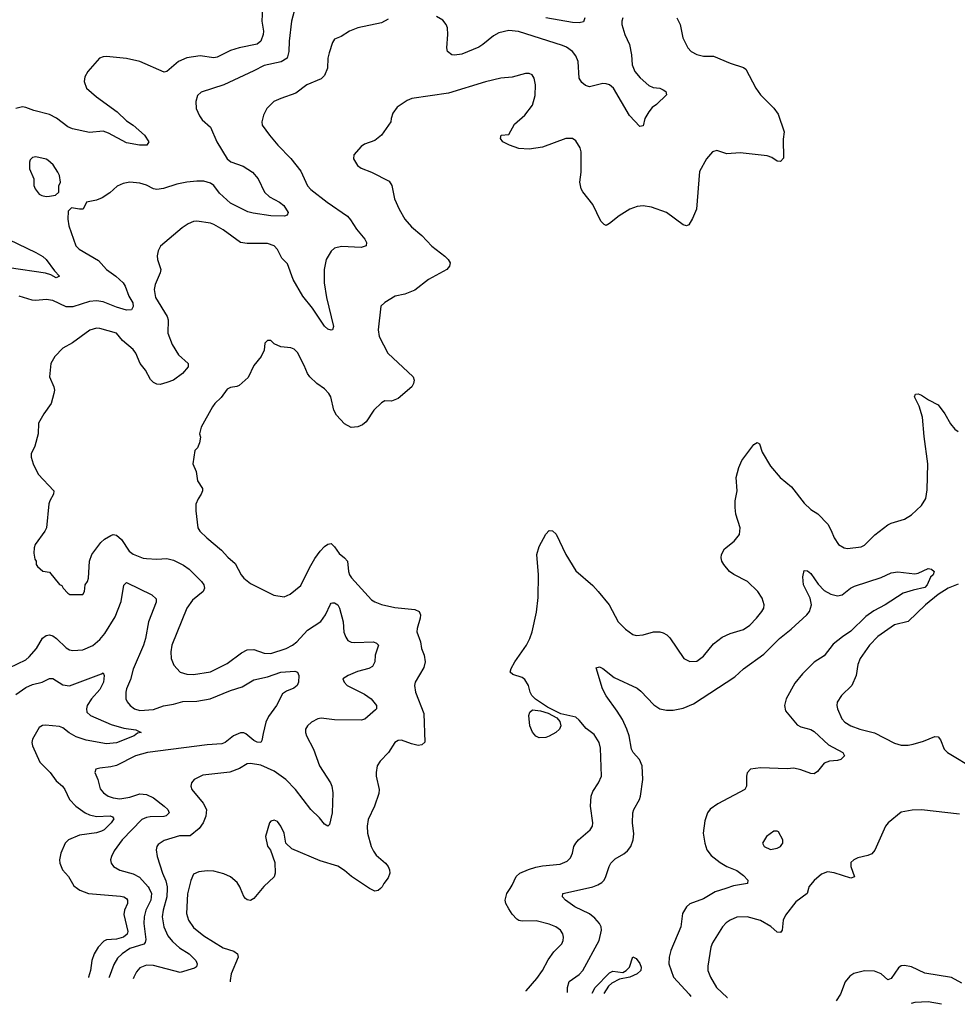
# Model space of a CAD drawing. Header units: inches. Extents: x 1843162 to 1959474, y 907081 to 1016326.
# Tile 12 of 256: x 1870713 to 1876304, y 909309 to 915179. Entities that reach past the tile are written whole.
import ezdxf

# ---------------------------------------------------------------- set-up
doc = ezdxf.new("R2010")
doc.units = ezdxf.units.IN
doc.header["$MEASUREMENT"] = 0
doc.layers.add('B8970', color=7, linetype='Continuous')
doc.layers.add('B8971', color=7, linetype='Continuous')

msp = doc.modelspace()

# ---------------------------------------------------------------- linework, layer by layer
at = {"layer": 'B8970', "color": 5}
for points, elevation in [([(1871057.8, 910000), (1871072.2, 909990), (1871122.8, 909970), (1871314, 909954), (1871334.4, 909950), (1871350, 909938.9), (1871356.2, 909930), (1871355.4, 909910), (1871338.5, 909870), (1871334.8, 909845.2), (1871357.8, 909742.2), (1871353.8, 909726.2), (1871331.6, 909708.4), (1871290, 909697.6), (1871230, 909693), (1871215, 909685), (1871180.9, 909650), (1871157.6, 909610), (1871143.5, 909570), (1871134.4, 909510), (1871122.5, 909470), (1871122.3, 909469.7)], 620), ([(1871484.4, 910000), (1871499.3, 909970), (1871495, 909930), (1871465.5, 909870), (1871454.2, 909830), (1871452.7, 909790), (1871464.6, 909695.4), (1871462, 909678), (1871452.3, 909667.7), (1871370, 909641.7), (1871324.2, 909610), (1871295.8, 909584.2), (1871273.5, 909546.5), (1871246.1, 909470), (1871243.5, 909465.9)], 640), ([(1871592.2, 910000), (1871591, 909950), (1871569.1, 909870), (1871563.1, 909830), (1871572.1, 909770), (1871597.2, 909717.2), (1871623.2, 909683.2), (1871666.5, 909646.5), (1871723.6, 909610), (1871764, 909570), (1871771.5, 909550), (1871767.1, 909532.9), (1871755.5, 909524.5), (1871670, 909497.7), (1871510, 909539.9), (1871470, 909541.5), (1871430, 909526.2), (1871410, 909503), (1871393.7, 909470), (1871390.1, 909461.3)], 660), ([(1871721.2, 910000), (1871712.9, 909967.1), (1871707.7, 909850), (1871720.2, 909810), (1871750, 909766.5), (1871810, 909717.3), (1871926.4, 909646.4), (1871990, 909626.7), (1872011.7, 909610), (1872016.1, 909590), (1871974.4, 909490), (1871967.2, 909450), (1871967.4, 909443)], 680), ([(1872159.8, 910000), (1872110, 909939.1), (1872090, 909928.6), (1872070, 909932.6), (1872060.4, 909940.4), (1872050, 909951.8), (1872029.8, 910000)], 680), ([(1872863.6, 910000), (1872850, 909987), (1872830, 909983.6), (1872810, 909992.8), (1872799, 910000)], 680), ([(1873732.2, 909387.3), (1873733.5, 909390), (1873797.3, 909462.7), (1873829.8, 909510), (1873864.9, 909575.1), (1873898.8, 909621.2), (1873946, 909670), (1873953, 909690), (1873956.3, 909710), (1873951.6, 909730), (1873938.4, 909750), (1873910, 909770.9), (1873870, 909787.6), (1873793, 909807), (1873710, 909803.9), (1873690, 909808.6), (1873677.2, 909817.2), (1873650, 909846.6), (1873630, 909878.3), (1873612.7, 909910), (1873607.9, 909930), (1873617.6, 909970), (1873637.2, 910000)], 680), ([(1873979.2, 909379.5), (1873978.6, 909410), (1873990, 909444.9), (1874050, 909486.7), (1874071.6, 909510), (1874169, 909690), (1874181.7, 909750), (1874179.8, 909770), (1874170.9, 909790.9), (1874142.3, 909822.3), (1874110, 909848.3), (1874022.6, 909890), (1873968, 909930), (1873949.6, 909950), (1873952.7, 909970), (1874087.6, 910000)], 660), ([(1874922.8, 910000), (1874860.5, 909979.5), (1874790, 909937.1), (1874710, 909907.7), (1874688.5, 909890), (1874665.1, 909850), (1874655.6, 909770), (1874595.8, 909630), (1874585.1, 909590), (1874584, 909550), (1874611.9, 909470), (1874705, 909370), (1874714.3, 909356.2)], 660), ([(1875416.6, 910000), (1875408, 909970), (1875340.8, 909919.2), (1875279.3, 909840.7), (1875266.4, 909810), (1875258.9, 909750), (1875250, 909736.2), (1875230, 909739.7), (1875192.4, 909772.4), (1875130, 909807.9), (1875050.4, 909829.6), (1874990, 909827.6), (1874950, 909811.2), (1874925.9, 909794.1), (1874904.4, 909770), (1874845, 909675), (1874833.8, 909650), (1874815.6, 909535.6), (1874816.5, 909510), (1874831.8, 909470), (1874868.9, 909410), (1874931.7, 909350), (1874932.9, 909349.3)], 680), ([(1874127.6, 909374.8), (1874144.8, 909410), (1874230, 909496.4), (1874250, 909507.3), (1874310, 909498), (1874330, 909511.3), (1874349.2, 909530.8), (1874370, 909592), (1874390, 909582), (1874410, 909551.3), (1874418, 909530), (1874416.3, 909510), (1874394.8, 909490), (1874351, 909470), (1874290, 909459), (1874244.1, 909435.9), (1874223.1, 909416.9), (1874195.7, 909372.6)], 640), ([(1876330, 909436), (1876270, 909468.5), (1876110, 909495.5), (1876030, 909533.3), (1875990, 909540.3), (1875970, 909538), (1875953.7, 909526.3), (1875910, 909462.2), (1875890, 909454.3), (1875850, 909490.8), (1875810, 909506), (1875750, 909507.9), (1875687, 909493), (1875663, 909477), (1875636.2, 909443.8), (1875607, 909370), (1875581.7, 909328.8)], 720), ([(1876209.3, 909309), (1876130, 909324.1), (1876050, 909319.8), (1876029.6, 909314.7)], 740)]:
    msp.add_lwpolyline(points, dxfattribs=dict(at, elevation=elevation))
at = {"layer": 'B8971', "color": 5}
for points, elevation in [([(1872160.2, 915250), (1872157.8, 915170), (1872166.5, 915110), (1872165, 915090), (1872150.2, 915050), (1872130, 915033.3), (1872020.7, 915010), (1871970, 914994.4), (1871890, 914954.6), (1871870, 914952.2), (1871790, 914963), (1871710, 914951.6), (1871660.2, 914930), (1871590, 914869.8), (1871573.6, 914866.4), (1871430, 914930.4), (1871350, 914947.5), (1871230, 914959.3), (1871210, 914958), (1871188.2, 914950), (1871119.3, 914870), (1871102, 914838), (1871097.4, 914810), (1871111.8, 914770), (1871170, 914719), (1871294, 914630), (1871350, 914576), (1871390.5, 914550), (1871458, 914490), (1871482.8, 914450), (1871472, 914430), (1871428, 914430), (1871350, 914445.2), (1871242.1, 914502.1), (1871210, 914513.2), (1871130, 914505.2), (1871027.6, 914527.6), (1871000.2, 914540.2), (1870931.8, 914591.8), (1870890, 914612.6), (1870797.8, 914637.9), (1870750, 914656.1), (1870730, 914658.5), (1870690, 914649)], 620), ([(1872349.3, 915230), (1872332.9, 915170), (1872320.3, 915050), (1872318.6, 914990), (1872307, 914950), (1872271.7, 914928.3), (1872170, 914905.8), (1872110, 914873.3), (1871930, 914790.9), (1871794.2, 914745.8), (1871774, 914726), (1871763.7, 914690), (1871766, 914650), (1871786.1, 914606.1), (1871801.8, 914581.8), (1871850, 914538.4), (1871889.1, 914450), (1871950.3, 914350), (1871971.7, 914331.7), (1872045.5, 914305.4), (1872100.4, 914270), (1872134, 914230), (1872172.7, 914150), (1872203, 914123), (1872263, 914090), (1872288, 914070), (1872314, 914030), (1872307.1, 914012.9), (1872292.5, 914007.5), (1872210, 914009.9), (1872104.3, 914024.3), (1872073.7, 914033.7), (1871970, 914085), (1871904.4, 914144.4), (1871870, 914190.8), (1871850, 914204.1), (1871810, 914215.8), (1871770, 914217), (1871710.2, 914209.8), (1871650, 914198.9), (1871570, 914173.3), (1871530, 914165.7), (1871510, 914169.7), (1871470, 914192.8), (1871430, 914203.5), (1871370.3, 914209.6), (1871330, 914202.4), (1871294.7, 914185.3), (1871250, 914146.6), (1871204.2, 914115.8), (1871170, 914102.4), (1871112, 914090), (1871092, 914050), (1871069.4, 914049.4), (1871022, 914058), (1871002, 914038), (1870999.3, 913990), (1871005.3, 913950), (1871047.2, 913830), (1871068.4, 913810), (1871183.2, 913743.2), (1871230, 913689.2), (1871286.7, 913650), (1871330, 913610.3), (1871342.3, 913590), (1871363.6, 913530), (1871387.2, 913490), (1871390.4, 913469.6), (1871378.8, 913450), (1871350, 913447.4), (1871290, 913464.2), (1871210, 913497.3), (1871170, 913503), (1871130, 913497.9), (1871030, 913466.2), (1870990, 913467.4), (1870910, 913504.5), (1870870, 913510.5), (1870810, 913504.5), (1870787.2, 913507.2), (1870709.8, 913529.8)], 640), ([(1872910, 915182), (1872870, 915159.1), (1872730.2, 915129.8), (1872680.5, 915110), (1872630, 915078.9), (1872590, 915062.7), (1872577.3, 915042.7), (1872558.2, 914981.8), (1872551.3, 914950), (1872548.4, 914890), (1872530, 914845.7), (1872510, 914826), (1872424.9, 914790), (1872359.7, 914740.3), (1872270.3, 914709.7), (1872227.7, 914690), (1872186.7, 914650), (1872166.7, 914610), (1872157.1, 914570), (1872158, 914550), (1872202.4, 914490), (1872252.4, 914430), (1872330, 914350.4), (1872390, 914274.9), (1872430, 914187.6), (1872450, 914166.7), (1872547, 914090), (1872667.2, 914007.2), (1872686.2, 913986.2), (1872721.1, 913930), (1872770.2, 913870.2), (1872780.3, 913850), (1872779.1, 913830), (1872750, 913820.3), (1872632.7, 913827.3), (1872590, 913816.4), (1872570, 913798.3), (1872541.4, 913750), (1872528.5, 913688.5), (1872528.4, 913610), (1872541.7, 913521.7), (1872584.9, 913350), (1872578, 913330), (1872570, 913327.3), (1872550, 913334), (1872530, 913351.6), (1872458.6, 913458.6), (1872401.1, 913530), (1872344.1, 913630), (1872310, 913723.6), (1872277, 913757), (1872250, 913809.4), (1872230, 913829.6), (1872190, 913845.1), (1872070, 913845.3), (1872030, 913850.9), (1871925.5, 913925.5), (1871870, 913957.7), (1871850, 913965.7), (1871770, 913976.9), (1871750, 913975.4), (1871718.2, 913961.8), (1871682.6, 913937.4), (1871552.1, 913827.9), (1871538.8, 913801.2), (1871533, 913770), (1871534.9, 913750), (1871553.6, 913690), (1871550.1, 913670), (1871520.8, 913599.2), (1871514.1, 913570), (1871521.9, 913521.9), (1871591.4, 913410), (1871597.6, 913390), (1871597, 913310), (1871621.4, 913241.4), (1871660.6, 913180.6), (1871717.1, 913130), (1871717.6, 913110), (1871683.7, 913070), (1871630.4, 913030), (1871590, 913015.6), (1871550, 913004.4), (1871530, 913005.7), (1871510, 913015.8), (1871493.3, 913033.3), (1871462.2, 913090), (1871430.8, 913130), (1871405.3, 913190), (1871390, 913213.3), (1871326.3, 913266.3), (1871289.7, 913309.7), (1871190, 913338.3), (1871170, 913339.7), (1871131.7, 913328.3), (1871027, 913253), (1870970, 913220.7), (1870922, 913170), (1870898, 913130), (1870890.7, 913050), (1870917.3, 912990), (1870920.5, 912970), (1870917.1, 912950), (1870901.6, 912890), (1870856.4, 912830), (1870825.8, 912774.2), (1870823.1, 912710), (1870803.2, 912636.8), (1870781.3, 912590), (1870781.3, 912570), (1870792.4, 912530), (1870823.7, 912470), (1870917.1, 912370), (1870914.4, 912350), (1870892.2, 912310), (1870887.6, 912292.4), (1870872.7, 912150), (1870863, 912130), (1870805.5, 912050), (1870799.1, 912030), (1870798, 911998), (1870802.8, 911962.8), (1870811.3, 911950), (1870812, 911930), (1870819.6, 911919.6), (1870850, 911892), (1870890, 911884.7), (1870950, 911812), (1870964.7, 911804.7), (1870972, 911790), (1870999.6, 911759.6), (1871011.6, 911751.6), (1871090, 911752), (1871099, 911770), (1871104, 911810), (1871117.2, 911830), (1871122.7, 911850), (1871129.6, 911950), (1871142.4, 911990), (1871197.6, 912062.4), (1871218.4, 912081.6), (1871255.8, 912104.2), (1871270, 912108.8), (1871290, 912105.7), (1871319.3, 912079.3), (1871365.2, 912010), (1871390, 911991.8), (1871450, 911969.1), (1871470, 911965.8), (1871530, 911962.8), (1871590, 911967.5), (1871630, 911956.9), (1871690, 911926), (1871722.6, 911902.6), (1871796.9, 911830), (1871810.3, 911810), (1871814.9, 911790), (1871807.4, 911770), (1871742.7, 911717.3), (1871709.4, 911670.6), (1871620.3, 911450), (1871614.7, 911410), (1871615.3, 911370), (1871633, 911330), (1871670, 911288.5), (1871710, 911277), (1871750, 911275.3), (1871850, 911290.3), (1871950, 911340.8), (1872036.3, 911403.7), (1872070, 911421.8), (1872110, 911424.1), (1872170, 911402.8), (1872210, 911399.7), (1872302.4, 911430), (1872339.7, 911450), (1872365.7, 911470), (1872430, 911539), (1872509.2, 911590.8), (1872536.8, 911630), (1872565.9, 911694.1), (1872570, 911700.5), (1872578, 911702), (1872590, 911703.1), (1872610, 911690.3), (1872620.8, 911670), (1872642.5, 911590), (1872646.6, 911526.6), (1872657, 911497), (1872670, 911478.7), (1872690, 911468), (1872710, 911466), (1872822, 911470), (1872841.4, 911461.4), (1872852.4, 911450), (1872833.4, 911390), (1872830.3, 911349.7), (1872816.5, 911323.5), (1872794.8, 911310), (1872727.8, 911292.2), (1872671.5, 911268.5), (1872640.5, 911250), (1872648.2, 911230), (1872666, 911210), (1872770, 911157.4), (1872808.7, 911130), (1872840.3, 911090), (1872840.4, 911070), (1872835.6, 911064.4), (1872771.1, 911008.9), (1872750, 911002.2), (1872590, 911004.9), (1872510, 911014.8), (1872490, 911011.6), (1872452.2, 910990), (1872428.4, 910970), (1872416.4, 910950), (1872416.4, 910930), (1872423.1, 910910), (1872464.9, 910830), (1872501.3, 910730), (1872566.5, 910630), (1872574.3, 910610), (1872580.3, 910570), (1872576.1, 910450), (1872559.5, 910380.5), (1872551, 910370), (1872530, 910383.6), (1872500.4, 910420.4), (1872448.7, 910470), (1872358.2, 910590), (1872299.3, 910650), (1872230, 910698.9), (1872150, 910733.8), (1872090, 910745.1), (1872070, 910743.1), (1872024.6, 910715.4), (1871966.2, 910693.8), (1871804.1, 910675.9), (1871753, 910650), (1871737.1, 910630), (1871734, 910610), (1871740.3, 910590), (1871807.8, 910507.8), (1871826.5, 910470), (1871822.7, 910430), (1871806.8, 910390), (1871783.2, 910356.7), (1871730, 910312.5), (1871666.7, 910313.3), (1871573.8, 910286.2), (1871538.6, 910261.4), (1871530.3, 910250), (1871525.8, 910230), (1871532.6, 910190), (1871565, 910090), (1871584.5, 910044.5), (1871592.4, 910010), (1871592.2, 910000)], 660), ([(1874630.7, 915190), (1874650.5, 915150), (1874667.7, 915070), (1874698, 915010), (1874717.3, 914990), (1874750.3, 914970.3), (1874790, 914962), (1874850, 914962), (1874950, 914919.5), (1875030, 914892.7), (1875043.1, 914883.1), (1875102, 914770), (1875130.6, 914730), (1875210.3, 914650.4), (1875236.1, 914616.1), (1875272.4, 914510), (1875266.2, 914466.2), (1875266.8, 914353.2), (1875250, 914334), (1875230, 914336), (1875197.2, 914357.2), (1875170, 914367), (1875010, 914384.2), (1874930, 914378.4), (1874870, 914399.5), (1874844.9, 914390), (1874808, 914350), (1874766.1, 914273.9), (1874748.9, 914050), (1874725.7, 913994.3), (1874704, 913956), (1874690, 913949.2), (1874670, 913956), (1874569.5, 914029.5), (1874481.3, 914061.3), (1874430, 914069.7), (1874394.1, 914065.9), (1874350.3, 914049.7), (1874287.3, 914010), (1874230, 913962.7), (1874210, 913952.7), (1874197.5, 913957.5), (1874178.3, 913978.3), (1874130, 914077.2), (1874071.5, 914151.5), (1874062, 914170), (1874053.6, 914210), (1874060.5, 914270), (1874060.7, 914390), (1874054.5, 914414.5), (1874030, 914456), (1874009.6, 914469.6), (1873970, 914469.6), (1873830, 914419.3), (1873750, 914407.6), (1873689.8, 914409.8), (1873633.2, 914430), (1873594, 914450), (1873579.3, 914470), (1873584, 914490), (1873630, 914493.4), (1873663.2, 914556.8), (1873724.7, 914610), (1873771, 914670), (1873786.6, 914726.6), (1873789.4, 914789.4), (1873781.2, 914830), (1873768, 914850), (1873750, 914857.2), (1873730, 914858), (1873650, 914835.6), (1873582, 914830), (1873490, 914808), (1873270, 914740.5), (1873050.6, 914709.4), (1873022.5, 914697.5), (1872963.4, 914656.6), (1872938.5, 914621.5), (1872927.3, 914590), (1872926, 914570), (1872871.3, 914490), (1872830, 914459.3), (1872770, 914437), (1872750, 914423.7), (1872706.2, 914373.8), (1872704, 914350), (1872727.3, 914310), (1872750, 914294), (1872810.3, 914270.3), (1872916.5, 914216.5), (1872932.7, 914190), (1872948.4, 914110), (1872975.3, 914050), (1873010, 913990.4), (1873050, 913944.4), (1873110, 913892.2), (1873170, 913827.7), (1873248.7, 913768.7), (1873267.3, 913750), (1873279.1, 913730), (1873276.3, 913710), (1873259.1, 913690), (1873150.3, 913629.7), (1873070, 913565.6), (1873010, 913542.9), (1872951.3, 913530), (1872890, 913493.2), (1872867.3, 913470), (1872850.4, 913330), (1872856.4, 913290), (1872908.5, 913190), (1873059.3, 913050), (1873066, 913030), (1873061.6, 913010), (1873050.4, 912990), (1872970, 912919.6), (1872930, 912905.1), (1872890, 912906.6), (1872870, 912895.1), (1872824.4, 912850), (1872778.5, 912781.5), (1872757.3, 912762.7), (1872728.7, 912751.3), (1872690, 912748), (1872648.8, 912768.8), (1872601.1, 912821.1), (1872586, 912850), (1872567.3, 912930), (1872556.2, 912950), (1872530, 912978), (1872485.2, 913010), (1872444, 913050), (1872429, 913070), (1872410, 913118), (1872370, 913195.3), (1872350, 913214), (1872330, 913222), (1872270, 913228), (1872230, 913246), (1872210, 913266), (1872190, 913266), (1872174, 913250), (1872171.6, 913208.4), (1872152, 913170), (1872110, 913118), (1872075.2, 913044.8), (1872022, 912998), (1872008.2, 912991.8), (1871970, 912986.6), (1871950, 912975.1), (1871914.2, 912925.8), (1871876.3, 912890), (1871863, 912870), (1871796, 912750), (1871786, 912710), (1871790.7, 912690), (1871784.5, 912655.5), (1871773.4, 912626.6), (1871758, 912610), (1871744.9, 912530), (1871764.9, 912484.9), (1871774, 912430), (1871803.5, 912383.5), (1871804, 912370), (1871795.5, 912350), (1871777, 912323), (1871763, 912290), (1871762.4, 912250), (1871774.4, 912150), (1871788, 912130), (1871828.4, 912090), (1871916.7, 912016.7), (1871953.7, 911973.7), (1871997, 911937), (1872034, 911870), (1872050.4, 911850), (1872090, 911817.1), (1872227.9, 911747.9), (1872290, 911738.8), (1872326.6, 911753.4), (1872390, 911804.7), (1872441.1, 911910), (1872473.3, 911966.7), (1872504.2, 912010), (1872530, 912038.5), (1872550, 912052.9), (1872570, 912055.3), (1872590, 912037.1), (1872617, 911997), (1872650.4, 911970), (1872667, 911950), (1872673.8, 911890), (1872679, 911870), (1872691, 911851), (1872810, 911721.1), (1872830, 911707.4), (1872870, 911691.6), (1872950, 911674.2), (1873070, 911663.2), (1873096, 911650), (1873103, 911630), (1873101.2, 911610), (1873082.3, 911550), (1873080.8, 911530), (1873103.6, 911470), (1873109.1, 911430), (1873124.4, 911390), (1873130.3, 911350), (1873122.2, 911317.8), (1873070.4, 911230), (1873066.7, 911210), (1873073.7, 911170), (1873122.2, 911042.2), (1873128.6, 910871.4), (1873110, 910855.1), (1873090, 910852.6), (1873050, 910860.9), (1872990, 910883), (1872970, 910881.6), (1872950, 910869.5), (1872911.7, 910810), (1872861.8, 910758.2), (1872845.3, 910730), (1872837.7, 910690), (1872838.6, 910670), (1872855.6, 910590), (1872855.2, 910564.8), (1872829, 910490), (1872790.3, 910410), (1872784.7, 910370), (1872786.5, 910330), (1872809.4, 910250), (1872822.5, 910222.5), (1872839, 910199), (1872894.3, 910150), (1872910.3, 910130), (1872918.9, 910110), (1872919.5, 910090), (1872910, 910062.7), (1872884, 910030), (1872874, 910010), (1872863.6, 910000)], 680), ([(1874308.8, 915190), (1874302.6, 915170), (1874302.6, 915150), (1874322.4, 915090), (1874350.2, 915030), (1874361.6, 914970), (1874365.8, 914910), (1874380.3, 914870), (1874412.3, 914832.3), (1874465.5, 914785.5), (1874490, 914773.7), (1874530, 914770.3), (1874550, 914760.5), (1874566.8, 914750), (1874570.7, 914730), (1874510, 914672.7), (1874485.1, 914654.9), (1874464, 914630), (1874440.7, 914590), (1874430, 914546), (1874410, 914541.2), (1874350, 914606.6), (1874254.2, 914770), (1874230, 914789.7), (1874210, 914797.2), (1874190, 914797.8), (1874110, 914777.7), (1874086.2, 914786.2), (1874065, 914805), (1874048.3, 914830), (1874042.4, 914930), (1874030, 914962.9), (1874009.7, 914990), (1873973.9, 915013.9), (1873950, 915024), (1873688.2, 915108.2), (1873630, 915114.8), (1873570, 915101.2), (1873537.9, 915082.1), (1873475.6, 915030), (1873450, 915014.6), (1873350, 914972.5), (1873306.7, 914966.7), (1873289.3, 914970), (1873264.7, 914990), (1873259.1, 915010), (1873265.3, 915090), (1873263.1, 915130), (1873255.8, 915150), (1873235.6, 915175.5), (1873197.8, 915197.8)], 660), ([(1874082, 915190), (1874074.6, 915165.4), (1874050, 915159.3), (1874010, 915162.3), (1873850, 915189.8)], 640), ([(1870647.5, 913867.5), (1870810, 913791.7), (1870850, 913766.7), (1870870, 913748.9), (1870920.6, 913680.6), (1870950.7, 913650), (1870930, 913640.7), (1870898.5, 913658.5), (1870867.3, 913667.3), (1870650, 913698.9)], 620), ([(1873637.2, 910000), (1873650, 910019.5), (1873674.2, 910070), (1873694.8, 910090), (1873746.6, 910113.4), (1873790, 910126.8), (1873830, 910135.3), (1873935.8, 910144.2), (1873977.2, 910162.8), (1873997.7, 910182.3), (1874009.6, 910210), (1874018, 910250), (1874029.4, 910270), (1874046, 910290), (1874114, 910350), (1874127.8, 910370), (1874131.3, 910390), (1874117.4, 910490), (1874119.7, 910550), (1874130, 910578), (1874163.5, 910630), (1874182, 910670), (1874176.6, 910836.6), (1874168.2, 910870), (1874138, 910918), (1874090, 910953.3), (1874050, 911003.7), (1874030, 911020.7), (1873940.7, 911040.7), (1873860.2, 911080.2), (1873788, 911128), (1873766, 911150), (1873756.3, 911170), (1873747.6, 911210), (1873725.7, 911245.7), (1873710, 911256.3), (1873654.5, 911274.5), (1873638, 911290), (1873643.6, 911310), (1873666, 911350), (1873734.3, 911450), (1873754.7, 911490), (1873768, 911530), (1873794.3, 911645.7), (1873805, 911735), (1873807.2, 911870), (1873796.9, 911990), (1873810, 912037.3), (1873850, 912110.8), (1873870, 912134), (1873890, 912130.7), (1873911.7, 912111.7), (1873970, 911990.5), (1874030, 911892.4), (1874130, 911804.9), (1874162.4, 911770), (1874228, 911690), (1874281.6, 911590), (1874326.1, 911546.1), (1874370, 911514), (1874390, 911507.7), (1874430, 911510.7), (1874491.4, 911528.6), (1874530, 911528.7), (1874550, 911523.1), (1874571.5, 911511.5), (1874590, 911493.4), (1874674, 911370), (1874710, 911352.7), (1874750, 911355.5), (1874790, 911384), (1874850, 911457.1), (1874902.5, 911497.5), (1874950, 911519.5), (1875030, 911542.4), (1875066.6, 911570), (1875106.6, 911610), (1875139.3, 911650), (1875149.4, 911670), (1875152.3, 911690), (1875147, 911710), (1875139.5, 911730), (1875114, 911770), (1875053.3, 911830), (1874970.8, 911870.8), (1874945.6, 911890), (1874911.8, 911930), (1874900.7, 911950), (1874896.2, 911970), (1874897, 911990), (1874916.6, 912023.4), (1874973.2, 912070), (1875006, 912110), (1875009.4, 912150), (1874982.9, 912230), (1874978.4, 912270), (1874979.5, 912310), (1874991.8, 912370), (1874984.5, 912450), (1875000.9, 912510), (1875019.5, 912550), (1875090, 912646), (1875110, 912658.8), (1875124.7, 912650), (1875139.9, 912599.9), (1875190, 912516.3), (1875248.5, 912450), (1875314.8, 912394.8), (1875390, 912297.1), (1875430, 912259.3), (1875473, 912233), (1875531.5, 912171.5), (1875552.8, 912132.8), (1875569, 912089), (1875596.3, 912050), (1875630, 912030.4), (1875650, 912026.7), (1875730, 912035.5), (1875750, 912046), (1875811.9, 912108.1), (1875890, 912166.5), (1875910, 912176.9), (1875990, 912201.3), (1876030, 912226.3), (1876090, 912282), (1876115.7, 912324.3), (1876124.7, 912375.3), (1876129.1, 912530), (1876106.3, 912693.7), (1876096.8, 912810), (1876075.6, 912875.6), (1876049.6, 912930), (1876054.6, 912945.4), (1876070, 912947.3), (1876090, 912940.5), (1876131.7, 912911.7), (1876190, 912882), (1876230.3, 912830), (1876263.1, 912770), (1876290, 912738), (1876310, 912723.8)], 680), ([(1874087.6, 910000), (1874130.5, 910009.5), (1874159.7, 910020.3), (1874184.4, 910035.6), (1874198.3, 910050), (1874208.5, 910070), (1874227.4, 910130), (1874238.3, 910150), (1874263.7, 910176.3), (1874314.5, 910205.4), (1874336.6, 910223.4), (1874356.8, 910250), (1874371.5, 910288.5), (1874374.4, 910325.6), (1874367.2, 910390), (1874368.7, 910450), (1874375.1, 910470), (1874408.8, 910530), (1874414.3, 910550), (1874428.1, 910650), (1874424.6, 910730), (1874408.6, 910768.6), (1874371.1, 910811.1), (1874361, 910830), (1874346.8, 910910), (1874333.7, 910950), (1874306.8, 911006.8), (1874276.6, 911056.7), (1874210, 911147.8), (1874188.4, 911190), (1874150, 911314), (1874170, 911321), (1874190, 911310.6), (1874257.7, 911257.7), (1874394.3, 911194.3), (1874416.7, 911176.7), (1874494.3, 911094.3), (1874530, 911071.4), (1874570, 911062), (1874610, 911061.5), (1874670, 911075), (1874730, 911099.4), (1874978.1, 911261.9), (1875030, 911309.1), (1875150, 911396.2), (1875243.8, 911490), (1875313.8, 911546.2), (1875406.3, 911630), (1875422.9, 911650), (1875434.4, 911690), (1875426.8, 911730), (1875387.1, 911810), (1875382.4, 911857.6), (1875390, 911896), (1875410, 911893.4), (1875430, 911877.1), (1875473.6, 911813.6), (1875510, 911775.3), (1875550, 911754.6), (1875590, 911744.9), (1875617, 911750), (1875666.9, 911790), (1875690, 911801), (1875850, 911854), (1875910, 911881.6), (1875950, 911886.4), (1876050, 911875.5), (1876070, 911879.1), (1876130, 911906.8), (1876150, 911902.8), (1876166, 911890), (1876159.1, 911870), (1876145.1, 911854.9), (1876124.6, 911810), (1876110, 911793), (1876041.2, 911778.8), (1875980.9, 911759.1), (1875873.1, 911690), (1875805.6, 911654.4), (1875758.7, 911621.3), (1875670, 911534), (1875619.7, 911500.3), (1875564.6, 911455.4), (1875510, 911386.3), (1875450, 911348.8), (1875380.8, 911279.2), (1875336.1, 911223.9), (1875283.2, 911130), (1875272.8, 911090), (1875279, 911058.9), (1875350, 910974.9), (1875370, 910962.3), (1875430, 910947.2), (1875450, 910934.9), (1875536.5, 910856.5), (1875621, 910810), (1875632, 910790), (1875610, 910769.3), (1875590, 910762.7), (1875541.1, 910758.9), (1875510, 910746), (1875470, 910697.2), (1875450, 910683.7), (1875430, 910685.1), (1875370, 910707.6), (1875330, 910716.2), (1875290, 910713.6), (1875130, 910718.3), (1875071.3, 910710), (1875050, 910688), (1875046, 910670), (1875046.4, 910610), (1875037.1, 910590), (1874875.1, 910504.9), (1874830, 910471.5), (1874814.9, 910450), (1874798.2, 910401.8), (1874788.5, 910330), (1874797.5, 910270), (1874811.2, 910230), (1874836.1, 910196.1), (1874890, 910154.2), (1874930, 910131.1), (1874990, 910105.7), (1875030, 910077.6), (1875054.4, 910050), (1875052.7, 910030), (1874970, 910015.5), (1874922.8, 910000)], 660), ([(1870650, 911314.7), (1870750, 911363.1), (1870770, 911379.5), (1870812.2, 911430), (1870848.9, 911491.1), (1870870, 911508.1), (1870890, 911512), (1870910, 911505.2), (1870932.2, 911490), (1870990, 911434.6), (1871010, 911422.3), (1871030, 911417.8), (1871090, 911421.3), (1871150, 911448.2), (1871190, 911483.2), (1871221.2, 911518.8), (1871282.1, 911617.9), (1871318.3, 911710), (1871333.3, 911806.7), (1871350, 911823.7), (1871501.6, 911750), (1871527.1, 911727.1), (1871526.4, 911706.4), (1871480.2, 911590), (1871463, 911490), (1871451, 911450), (1871390, 911307), (1871373.9, 911246.1), (1871350.2, 911190), (1871346.2, 911170), (1871345.2, 911130), (1871353, 911113), (1871371.8, 911090), (1871397.6, 911070), (1871430, 911060.2), (1871510, 911065.6), (1871570, 911087.4), (1871630, 911098.3), (1871685.2, 911114.8), (1871770, 911115.4), (1871847.8, 911130), (1871970, 911179.8), (1872039.3, 911200.7), (1872110, 911242.8), (1872190, 911260.9), (1872270, 911289.4), (1872354.2, 911294.2), (1872370.5, 911290), (1872377, 911270), (1872374.9, 911230), (1872368.4, 911210), (1872347.1, 911192.9), (1872303.9, 911176.1), (1872281, 911159), (1872244, 911090), (1872196.1, 911023.9), (1872181.6, 910990), (1872163.8, 910923.8), (1872157.7, 910882.2), (1872150.2, 910869.8), (1872130, 910871.3), (1872110, 910880.9), (1872062.3, 910922.3), (1872050, 910927.4), (1872030, 910927.1), (1871987.9, 910910), (1871938.7, 910870), (1871918.5, 910861.5), (1871830, 910855.6), (1871474.8, 910810), (1871404, 910790), (1871290, 910732.5), (1871255.8, 910724.2), (1871190, 910717.4), (1871167.3, 910710), (1871160.4, 910690), (1871178, 910650), (1871193.7, 910593.7), (1871212.2, 910570), (1871240.4, 910550), (1871270, 910538.9), (1871310, 910533.7), (1871370, 910544), (1871430, 910564.3), (1871470, 910559.4), (1871510, 910540.6), (1871574.3, 910490), (1871597, 910470), (1871604.2, 910450), (1871587.3, 910432.7), (1871572.4, 910427.6), (1871490, 910426.7), (1871470, 910423.4), (1871441.6, 910410), (1871323.2, 910290), (1871275.8, 910224.2), (1871259.6, 910190), (1871254.9, 910170), (1871257.6, 910150), (1871271.4, 910131.4), (1871309.3, 910109.3), (1871390, 910086.6), (1871426.9, 910066.9), (1871479.4, 910010), (1871484.4, 910000)], 640), ([(1876310, 911813.5), (1876250, 911789.1), (1876190, 911751.1), (1876114.7, 911690), (1876010, 911591.7), (1875930, 911570.8), (1875830, 911501.7), (1875780.3, 911450), (1875724, 911370), (1875710, 911334), (1875701.7, 911270), (1875675.3, 911210), (1875613, 911150), (1875588, 911110), (1875586, 911090), (1875590.4, 911070), (1875616, 911010), (1875634, 910990), (1875668.4, 910970), (1875722, 910950), (1875810, 910926.5), (1875930, 910866.6), (1875970, 910853.2), (1876010, 910853.1), (1876041.2, 910858.8), (1876102.3, 910877.7), (1876170, 910906), (1876190, 910903.1), (1876204.7, 910884.7), (1876226, 910830), (1876245.3, 910810), (1876411.4, 910711.4)], 680), ([(1870690, 911155.5), (1870750, 911198.4), (1870790, 911215.6), (1870847.3, 911230), (1870890, 911251.6), (1870910, 911251.7), (1870970, 911212.6), (1871010, 911207.8), (1871201.5, 911278.5), (1871210, 911286), (1871217.1, 911270), (1871213.4, 911230), (1871190, 911185.4), (1871140.3, 911130), (1871115.3, 911090), (1871111.4, 911070), (1871114, 911050), (1871134.4, 911030), (1871258, 910978), (1871334.5, 910954.5), (1871405.2, 910945.2), (1871438, 910930), (1871415.6, 910924.4), (1871396.3, 910910), (1871290, 910867.4), (1871230, 910861.6), (1871110, 910884.4), (1871050, 910903.9), (1871007.1, 910927.1), (1870970, 910956.8), (1870950, 910965.4), (1870866.9, 910973.1), (1870848.5, 910971.5), (1870830, 910958.5), (1870790.2, 910890), (1870785.5, 910870), (1870789, 910850), (1870832.8, 910752.9), (1870895.4, 910690), (1870930, 910641.2), (1870968.7, 910608.7), (1870982.5, 910590), (1871010, 910530.3), (1871048.4, 910490), (1871103.2, 910450), (1871130, 910437.6), (1871170, 910429.1), (1871252.4, 910432.4), (1871267.1, 910427.1), (1871274.1, 910414.1), (1871258, 910390), (1871216.6, 910350), (1871199.8, 910340.2), (1871170, 910331.8), (1871070, 910317.4), (1871004.9, 910290), (1870984.4, 910270), (1870958, 910210), (1870950.3, 910170), (1870951.5, 910150), (1870967.7, 910110), (1871003.1, 910070), (1871035.5, 910015.5), (1871057.8, 910000)], 620), ([(1876317.3, 910442.7), (1876090, 910467.6), (1876034.6, 910465.4), (1875970, 910454), (1875891, 910390), (1875876, 910370), (1875811.8, 910228.2), (1875793.8, 910206.2), (1875770, 910195.1), (1875710, 910182.7), (1875686, 910170), (1875670, 910154), (1875668.4, 910130), (1875690, 910068), (1875670, 910060.7), (1875570, 910093.5), (1875530, 910098.3), (1875495.1, 910084.9), (1875450, 910047.3), (1875419.5, 910010), (1875416.6, 910000)], 680), ([(1872799, 910000), (1872692.3, 910070), (1872650, 910107), (1872610, 910133.3), (1872504.4, 910164.4), (1872335.1, 910235.1), (1872299, 910270), (1872289.4, 910330), (1872269.4, 910370), (1872250, 910398), (1872230, 910406.6), (1872210, 910400.9), (1872201.6, 910390), (1872178.8, 910310), (1872190, 910252), (1872207.7, 910227.8), (1872234.4, 910154.4), (1872236.9, 910090), (1872230, 910069.6), (1872168.9, 910011.1), (1872159.8, 910000)], 680), ([(1872029.8, 910000), (1872025.6, 910010), (1872010, 910035.6), (1871970, 910068.7), (1871930, 910087.6), (1871870, 910102.8), (1871830, 910105), (1871781.8, 910098.2), (1871750, 910084.5), (1871733, 910047), (1871721.2, 910000)], 680)]:
    msp.add_lwpolyline(points, dxfattribs=dict(at, elevation=elevation))
for points, elevation in [([(1870810, 914361.2), (1870790, 914358), (1870776, 914344), (1870771, 914330), (1870770.7, 914290), (1870797.3, 914230), (1870797.3, 914190), (1870804.9, 914170), (1870830, 914138.8), (1870844.7, 914130), (1870870, 914124.9), (1870890, 914126.8), (1870927.3, 914132.7), (1870946, 914150), (1870947.3, 914187.3), (1870956, 914210), (1870949.6, 914250), (1870941.3, 914270), (1870912.9, 914312.9), (1870881.5, 914341.5), (1870870, 914348)], 640), ([(1873810, 910896.9), (1873790, 910906.6), (1873770, 910932.3), (1873755.6, 910970), (1873749.8, 911030), (1873755.1, 911050), (1873770, 911063.7), (1873818.6, 911058.6), (1873864.1, 911044.1), (1873916.9, 911016.9), (1873934.7, 910994.7), (1873939.6, 910970), (1873931.6, 910948.4), (1873910.2, 910929.8), (1873870, 910907.4), (1873850, 910899.7)], 680), ([(1875230, 910342), (1875210, 910342), (1875166, 910310), (1875142.8, 910270), (1875151.3, 910250), (1875190, 910231), (1875230, 910240.7), (1875248.7, 910250), (1875258.6, 910261.4), (1875264, 910270), (1875264, 910290), (1875237.2, 910337.2)], 680)]:
    msp.add_lwpolyline(points, close=True, dxfattribs=dict(at, elevation=elevation))

doc.saveas('drawing.dxf')
